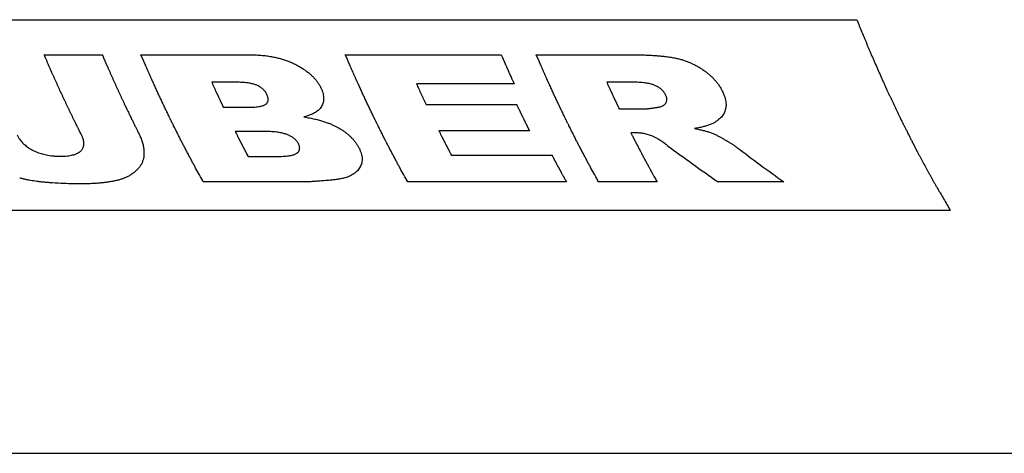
# Model space of a CAD drawing. Header units: millimetres. Extents: x 0 to 2100, y 0 to 2970.
# Tile 4 of 7: x 1086 to 1182, y 1168 to 1210. Entities that reach past the tile are written whole.
import ezdxf

# ---------------------------------------------------------------- set-up
doc = ezdxf.new("R2010")
doc.units = ezdxf.units.MM
doc.header["$LTSCALE"] = 193.6
doc.layers.add('_ACHSEN', color=7, linetype='CONTINUOUS')
doc.layers.add('_KURVEN', color=7, linetype='CONTINUOUS')

msp = doc.modelspace()

# ---------------------------------------------------------------- linework, layer by layer
at = {"layer": '_ACHSEN', "color": 7, "linetype": 'Continuous'}
msp.add_line((728.248, 1167.514), (1527.915, 1167.514), dxfattribs=at)
at = {"layer": '_KURVEN', "color": 40, "linetype": 'Continuous'}
for p, q in [((1038.469, 1209.928), (1167.417, 1209.928)), ((1087.944, 1206.492), (1093.623, 1206.492)), ((1097.406, 1206.492), (1108.061, 1206.492)), ((1117.397, 1206.492), (1132.652, 1206.492)), ((1136.07, 1206.492), (1145.557, 1206.492)), ((1106.845, 1203.805), (1104.332, 1203.805)), ((1145.468, 1203.813), (1142.967, 1203.813)), ((1133.9, 1203.662), (1124.351, 1203.662)), ((1105.464, 1201.367), (1107.939, 1201.367)), ((1125.299, 1201.618), (1134.158, 1201.618)), ((1144.181, 1201.203), (1146.581, 1201.203)), ((1109.514, 1198.996), (1106.623, 1198.996)), ((1135.399, 1199.071), (1126.54, 1199.071)), ((1145.837, 1198.854), (1145.334, 1198.854)), ((1107.883, 1196.555), (1110.786, 1196.555)), ((1127.765, 1196.692), (1137.591, 1196.692)), ((1113.333, 1194.06), (1103.506, 1194.06)), ((1139.029, 1194.06), (1123.498, 1194.06)), ((1147.888, 1194.06), (1142.171, 1194.06)), ((1160.29, 1194.06), (1153.857, 1194.06)), ((1176.568, 1191.28), (1047.62, 1191.28))]:
    msp.add_line(p, q, dxfattribs=at)
for centre, major_axis, ratio, start_param, end_param in [((1182.06, 1317.514), (-87.276, 138.777), 0.652283, -4.175749, -4.134957), ((1188.69, 1317.514), (-82.618, 140.061), 0.649894, -4.150355, -4.111746)]:
    msp.add_ellipse(centre, major_axis=major_axis, ratio=ratio, start_param=start_param, end_param=end_param, dxfattribs=at)
for points, knots in [([(1167.417, 1209.928), (1167.584, 1209.524), (1167.835, 1208.918), (1168.127, 1208.212), (1168.294, 1207.808), (1168.419, 1207.505), (1168.544, 1207.202), (1168.639, 1206.975), (1168.701, 1206.824), (1168.727, 1206.761), (1168.748, 1206.711), (1168.771, 1206.657), (1168.813, 1206.562), (1168.873, 1206.427), (1168.968, 1206.211), (1169.088, 1205.941), (1169.279, 1205.508), (1169.518, 1204.967), (1169.757, 1204.427), (1169.925, 1204.048), (1170.02, 1203.832), (1170.092, 1203.67), (1170.164, 1203.508), (1170.218, 1203.386), (1170.253, 1203.305), (1170.271, 1203.264), (1170.289, 1203.225), (1170.311, 1203.179), (1170.339, 1203.12), (1170.383, 1203.027), (1170.438, 1202.909), (1170.527, 1202.722), (1170.637, 1202.488), (1170.77, 1202.207), (1170.947, 1201.833), (1171.124, 1201.458), (1171.301, 1201.084), (1171.412, 1200.85), (1171.501, 1200.663), (1171.567, 1200.522), (1171.622, 1200.405), (1171.661, 1200.324), (1171.683, 1200.276), (1171.699, 1200.242), (1171.719, 1200.204), (1171.744, 1200.154), (1171.788, 1200.067), (1171.851, 1199.942), (1171.927, 1199.793), (1172.028, 1199.593), (1172.154, 1199.344), (1172.356, 1198.945), (1172.558, 1198.545), (1172.76, 1198.146), (1172.912, 1197.847), (1173.038, 1197.598), (1173.139, 1197.398), (1173.202, 1197.273), (1173.253, 1197.173), (1173.284, 1197.112), (1173.31, 1197.061), (1173.327, 1197.027), (1173.345, 1196.995), (1173.38, 1196.931), (1173.432, 1196.834), (1173.502, 1196.705), (1173.572, 1196.577), (1173.665, 1196.405), (1173.828, 1196.104), (1174.061, 1195.675), (1174.294, 1195.246), (1174.48, 1194.902), (1174.597, 1194.687), (1174.69, 1194.516), (1174.748, 1194.408), (1174.789, 1194.333), (1174.813, 1194.29), (1174.841, 1194.242), (1174.875, 1194.183), (1174.93, 1194.088), (1174.999, 1193.971), (1175.109, 1193.782), (1175.247, 1193.546), (1175.412, 1193.262), (1175.632, 1192.885), (1176.018, 1192.224), (1176.348, 1191.657), (1176.568, 1191.28)], [0, 0, 0, 0, 0.0625, 0.09375, 0.109375, 0.125, 0.140625, 0.15625, 0.160156, 0.164062, 0.166016, 0.167969, 0.171875, 0.179688, 0.1875, 0.203125, 0.21875, 0.25, 0.28125, 0.296875, 0.304688, 0.3125, 0.320312, 0.328125, 0.330078, 0.332031, 0.333984, 0.335938, 0.339844, 0.34375, 0.351562, 0.359375, 0.375, 0.390625, 0.40625, 0.4375, 0.453125, 0.46875, 0.476562, 0.484375, 0.492188, 0.496094, 0.498047, 0.5, 0.501953, 0.503906, 0.507812, 0.515625, 0.523438, 0.53125, 0.546875, 0.5625, 0.59375, 0.609375, 0.625, 0.640625, 0.648438, 0.65625, 0.660156, 0.664062, 0.666016, 0.667969, 0.669922, 0.671875, 0.679688, 0.6875, 0.695312, 0.703125, 0.71875, 0.75, 0.78125, 0.796875, 0.8125, 0.820312, 0.828125, 0.832031, 0.833984, 0.835938, 0.839844, 0.84375, 0.851562, 0.859375, 0.875, 0.890625, 0.90625, 0.9375, 1, 1, 1, 1]), ([(1091.591, 1198.654), (1091.531, 1198.774), (1091.441, 1198.955), (1091.335, 1199.166), (1091.275, 1199.287), (1091.229, 1199.377), (1091.192, 1199.453), (1091.161, 1199.513), (1091.143, 1199.551), (1091.128, 1199.58), (1091.118, 1199.6), (1091.111, 1199.614), (1091.101, 1199.633), (1091.084, 1199.67), (1091.059, 1199.72), (1091.019, 1199.802), (1090.969, 1199.904), (1090.889, 1200.067), (1090.79, 1200.271), (1090.67, 1200.516), (1090.551, 1200.761), (1090.432, 1201.007), (1090.274, 1201.34), (1090.117, 1201.672), (1089.959, 1202.005), (1089.84, 1202.252), (1089.724, 1202.507), (1089.568, 1202.845), (1089.413, 1203.183), (1089.256, 1203.52), (1089.102, 1203.862), (1088.948, 1204.206), (1088.795, 1204.55), (1088.708, 1204.743), (1088.65, 1204.872), (1088.626, 1204.926), (1088.607, 1204.968), (1088.587, 1205.014), (1088.551, 1205.097), (1088.499, 1205.215), (1088.417, 1205.405), (1088.314, 1205.641), (1088.149, 1206.019), (1088.026, 1206.303), (1087.944, 1206.492)], [0, 0, 0, 0, 0.0625, 0.09375, 0.109375, 0.125, 0.140625, 0.148438, 0.15625, 0.160156, 0.164062, 0.166016, 0.167969, 0.171875, 0.179688, 0.1875, 0.203125, 0.21875, 0.25, 0.28125, 0.3125, 0.34375, 0.375, 0.4375, 0.46875, 0.5, 0.53125, 0.5625, 0.625, 0.65625, 0.6875, 0.75, 0.78125, 0.8125, 0.820312, 0.828125, 0.832031, 0.835938, 0.84375, 0.859375, 0.875, 0.90625, 0.9375, 1, 1, 1, 1]), ([(1093.623, 1206.492), (1093.68, 1206.361), (1093.765, 1206.164), (1093.865, 1205.934), (1093.922, 1205.803), (1093.964, 1205.705), (1094, 1205.622), (1094.028, 1205.557), (1094.046, 1205.516), (1094.06, 1205.483), (1094.069, 1205.462), (1094.076, 1205.447), (1094.085, 1205.426), (1094.102, 1205.388), (1094.126, 1205.334), (1094.164, 1205.248), (1094.212, 1205.14), (1094.289, 1204.967), (1094.385, 1204.751), (1094.5, 1204.493), (1094.615, 1204.233), (1094.73, 1203.975), (1094.885, 1203.637), (1095.04, 1203.296), (1095.196, 1202.957), (1095.312, 1202.701), (1095.43, 1202.452), (1095.547, 1202.201), (1095.645, 1201.992), (1095.724, 1201.825), (1095.783, 1201.699), (1095.832, 1201.595), (1095.871, 1201.512), (1095.896, 1201.459), (1095.915, 1201.417), (1095.927, 1201.392), (1095.938, 1201.37), (1095.946, 1201.353), (1095.958, 1201.327), (1095.977, 1201.288), (1096.007, 1201.227), (1096.044, 1201.149), (1096.103, 1201.026), (1096.178, 1200.872), (1096.252, 1200.717), (1096.304, 1200.609), (1096.334, 1200.547), (1096.356, 1200.501), (1096.378, 1200.455), (1096.395, 1200.42), (1096.406, 1200.397), (1096.411, 1200.387), (1096.414, 1200.38), (1096.42, 1200.369), (1096.431, 1200.347), (1096.445, 1200.317), (1096.469, 1200.269), (1096.499, 1200.208), (1096.547, 1200.111), (1096.607, 1199.99), (1096.679, 1199.845), (1096.775, 1199.652), (1096.895, 1199.41), (1097.039, 1199.119), (1097.135, 1198.925), (1097.183, 1198.829)], [0, 0, 0, 0, 0.0625, 0.09375, 0.109375, 0.125, 0.140625, 0.148438, 0.15625, 0.160156, 0.164062, 0.166016, 0.167969, 0.171875, 0.179688, 0.1875, 0.203125, 0.21875, 0.25, 0.28125, 0.3125, 0.34375, 0.375, 0.4375, 0.46875, 0.5, 0.53125, 0.5625, 0.59375, 0.609375, 0.625, 0.640625, 0.648438, 0.65625, 0.660156, 0.664062, 0.666016, 0.667969, 0.671875, 0.679688, 0.6875, 0.703125, 0.71875, 0.75, 0.78125, 0.796875, 0.804688, 0.8125, 0.820312, 0.828125, 0.830078, 0.832031, 0.833008, 0.833984, 0.835938, 0.839844, 0.84375, 0.851562, 0.859375, 0.875, 0.890625, 0.90625, 0.9375, 0.96875, 1, 1, 1, 1]), ([(1103.506, 1194.06), (1103.381, 1194.286), (1103.132, 1194.739), (1102.85, 1195.249), (1102.663, 1195.588), (1102.569, 1195.758), (1102.476, 1195.929), (1102.353, 1196.163), (1102.199, 1196.454), (1102.015, 1196.804), (1101.861, 1197.095), (1101.738, 1197.328), (1101.661, 1197.474), (1101.599, 1197.59), (1101.561, 1197.664), (1101.534, 1197.714), (1101.518, 1197.744), (1101.5, 1197.78), (1101.478, 1197.824), (1101.443, 1197.894), (1101.399, 1197.981), (1101.328, 1198.121), (1101.24, 1198.297), (1101.134, 1198.507), (1100.993, 1198.787), (1100.852, 1199.067), (1100.711, 1199.347), (1100.623, 1199.523), (1100.552, 1199.663), (1100.499, 1199.768), (1100.455, 1199.855), (1100.424, 1199.917), (1100.407, 1199.951), (1100.393, 1199.979), (1100.382, 1200.001), (1100.367, 1200.032), (1100.341, 1200.086), (1100.304, 1200.163), (1100.26, 1200.256), (1100.2, 1200.38), (1100.126, 1200.534), (1100.007, 1200.781), (1099.858, 1201.09), (1099.68, 1201.461), (1099.532, 1201.77), (1099.413, 1202.018), (1099.297, 1202.273), (1099.151, 1202.589), (1098.976, 1202.97), (1098.83, 1203.286), (1098.727, 1203.508), (1098.669, 1203.635), (1098.625, 1203.73), (1098.581, 1203.825), (1098.548, 1203.897), (1098.527, 1203.944), (1098.517, 1203.964), (1098.51, 1203.979), (1098.502, 1203.998), (1098.487, 1204.033), (1098.465, 1204.082), (1098.431, 1204.16), (1098.388, 1204.258), (1098.319, 1204.415), (1098.233, 1204.611), (1098.129, 1204.846), (1097.991, 1205.16), (1097.75, 1205.708), (1097.543, 1206.179), (1097.406, 1206.492)], [0, 0, 0, 0, 0.0625, 0.125, 0.140625, 0.15625, 0.171875, 0.1875, 0.21875, 0.25, 0.28125, 0.296875, 0.3125, 0.320312, 0.328125, 0.332031, 0.333984, 0.335938, 0.339844, 0.34375, 0.351562, 0.359375, 0.375, 0.390625, 0.40625, 0.4375, 0.453125, 0.46875, 0.476562, 0.484375, 0.492188, 0.496094, 0.498047, 0.5, 0.501953, 0.503906, 0.507812, 0.515625, 0.523438, 0.53125, 0.546875, 0.5625, 0.59375, 0.625, 0.65625, 0.671875, 0.6875, 0.71875, 0.75, 0.78125, 0.796875, 0.804688, 0.8125, 0.820312, 0.828125, 0.830078, 0.832031, 0.833008, 0.833984, 0.835938, 0.839844, 0.84375, 0.851562, 0.859375, 0.875, 0.890625, 0.90625, 0.9375, 1, 1, 1, 1]), ([(1123.498, 1194.06), (1123.373, 1194.286), (1123.123, 1194.739), (1122.842, 1195.249), (1122.655, 1195.588), (1122.561, 1195.758), (1122.468, 1195.929), (1122.345, 1196.163), (1122.191, 1196.454), (1122.007, 1196.804), (1121.853, 1197.095), (1121.73, 1197.328), (1121.653, 1197.474), (1121.591, 1197.59), (1121.553, 1197.664), (1121.526, 1197.714), (1121.51, 1197.744), (1121.492, 1197.78), (1121.47, 1197.824), (1121.435, 1197.894), (1121.391, 1197.981), (1121.32, 1198.121), (1121.232, 1198.297), (1121.126, 1198.507), (1120.985, 1198.787), (1120.844, 1199.067), (1120.703, 1199.347), (1120.614, 1199.523), (1120.544, 1199.663), (1120.491, 1199.768), (1120.447, 1199.855), (1120.416, 1199.917), (1120.399, 1199.951), (1120.385, 1199.979), (1120.374, 1200.001), (1120.359, 1200.032), (1120.333, 1200.086), (1120.296, 1200.163), (1120.251, 1200.256), (1120.192, 1200.38), (1120.118, 1200.534), (1119.999, 1200.781), (1119.85, 1201.09), (1119.672, 1201.461), (1119.524, 1201.77), (1119.405, 1202.018), (1119.289, 1202.273), (1119.143, 1202.589), (1118.967, 1202.97), (1118.821, 1203.286), (1118.719, 1203.508), (1118.661, 1203.635), (1118.617, 1203.73), (1118.573, 1203.825), (1118.54, 1203.897), (1118.519, 1203.944), (1118.509, 1203.964), (1118.502, 1203.979), (1118.494, 1203.998), (1118.479, 1204.033), (1118.457, 1204.082), (1118.423, 1204.16), (1118.38, 1204.258), (1118.311, 1204.415), (1118.225, 1204.611), (1118.121, 1204.846), (1117.983, 1205.16), (1117.742, 1205.708), (1117.535, 1206.179), (1117.397, 1206.492)], [0, 0, 0, 0, 0.0625, 0.125, 0.140625, 0.15625, 0.171875, 0.1875, 0.21875, 0.25, 0.28125, 0.296875, 0.3125, 0.320312, 0.328125, 0.332031, 0.333984, 0.335938, 0.339844, 0.34375, 0.351562, 0.359375, 0.375, 0.390625, 0.40625, 0.4375, 0.453125, 0.46875, 0.476562, 0.484375, 0.492188, 0.496094, 0.498047, 0.5, 0.501953, 0.503906, 0.507812, 0.515625, 0.523438, 0.53125, 0.546875, 0.5625, 0.59375, 0.625, 0.65625, 0.671875, 0.6875, 0.71875, 0.75, 0.78125, 0.796875, 0.804688, 0.8125, 0.820312, 0.828125, 0.830078, 0.832031, 0.833008, 0.833984, 0.835938, 0.839844, 0.84375, 0.851562, 0.859375, 0.875, 0.890625, 0.90625, 0.9375, 1, 1, 1, 1]), ([(1132.652, 1206.492), (1132.69, 1206.404), (1132.737, 1206.295), (1132.794, 1206.163), (1132.822, 1206.097), (1132.851, 1206.031), (1132.879, 1205.966), (1132.903, 1205.911), (1132.922, 1205.867), (1132.934, 1205.84), (1132.943, 1205.818), (1132.949, 1205.804), (1132.953, 1205.795), (1132.956, 1205.789), (1132.961, 1205.777), (1132.967, 1205.764), (1132.976, 1205.742), (1132.988, 1205.715), (1133.007, 1205.671), (1133.031, 1205.617), (1133.06, 1205.551), (1133.098, 1205.464), (1133.136, 1205.377), (1133.174, 1205.29), (1133.198, 1205.236), (1133.217, 1205.193), (1133.231, 1205.16), (1133.243, 1205.133), (1133.251, 1205.114), (1133.256, 1205.103), (1133.26, 1205.093), (1133.261, 1205.091), (1133.264, 1205.085), (1133.268, 1205.076), (1133.274, 1205.062), (1133.281, 1205.046), (1133.291, 1205.024), (1133.303, 1204.997), (1133.322, 1204.954), (1133.346, 1204.9), (1133.384, 1204.814), (1133.422, 1204.727), (1133.461, 1204.641), (1133.489, 1204.576), (1133.513, 1204.523), (1133.53, 1204.485), (1133.54, 1204.463), (1133.547, 1204.447), (1133.554, 1204.431), (1133.56, 1204.419), (1133.563, 1204.411), (1133.565, 1204.407), (1133.567, 1204.402), (1133.573, 1204.389), (1133.579, 1204.375), (1133.59, 1204.352), (1133.603, 1204.323), (1133.624, 1204.277), (1133.65, 1204.219), (1133.681, 1204.149), (1133.723, 1204.056), (1133.796, 1203.894), (1133.859, 1203.755), (1133.9, 1203.662)], [0, 0, 0, 0, 0.125, 0.15625, 0.1875, 0.21875, 0.25, 0.28125, 0.296875, 0.3125, 0.320312, 0.328125, 0.332031, 0.333984, 0.335938, 0.339844, 0.34375, 0.351562, 0.359375, 0.375, 0.390625, 0.40625, 0.4375, 0.453125, 0.46875, 0.476562, 0.484375, 0.492188, 0.496094, 0.498047, 0.5, 0.501953, 0.503906, 0.507812, 0.515625, 0.523438, 0.53125, 0.546875, 0.5625, 0.59375, 0.625, 0.6875, 0.71875, 0.75, 0.78125, 0.796875, 0.804688, 0.8125, 0.820312, 0.828125, 0.830078, 0.832031, 0.833984, 0.835938, 0.839844, 0.84375, 0.851562, 0.859375, 0.875, 0.890625, 0.90625, 0.9375, 1, 1, 1, 1]), ([(1142.171, 1194.06), (1142.046, 1194.286), (1141.796, 1194.739), (1141.515, 1195.249), (1141.328, 1195.588), (1141.234, 1195.758), (1141.14, 1195.929), (1141.018, 1196.163), (1140.864, 1196.454), (1140.679, 1196.804), (1140.525, 1197.095), (1140.402, 1197.328), (1140.325, 1197.474), (1140.264, 1197.59), (1140.225, 1197.664), (1140.198, 1197.714), (1140.183, 1197.744), (1140.165, 1197.78), (1140.143, 1197.824), (1140.107, 1197.894), (1140.063, 1197.981), (1139.993, 1198.121), (1139.904, 1198.297), (1139.799, 1198.507), (1139.658, 1198.787), (1139.516, 1199.067), (1139.375, 1199.347), (1139.287, 1199.523), (1139.216, 1199.663), (1139.163, 1199.768), (1139.119, 1199.855), (1139.088, 1199.917), (1139.071, 1199.951), (1139.057, 1199.979), (1139.047, 1200.001), (1139.032, 1200.032), (1139.006, 1200.086), (1138.969, 1200.163), (1138.924, 1200.256), (1138.865, 1200.38), (1138.79, 1200.534), (1138.671, 1200.781), (1138.523, 1201.09), (1138.345, 1201.461), (1138.196, 1201.77), (1138.078, 1202.018), (1137.961, 1202.273), (1137.815, 1202.589), (1137.64, 1202.97), (1137.494, 1203.286), (1137.392, 1203.508), (1137.333, 1203.635), (1137.29, 1203.73), (1137.246, 1203.825), (1137.213, 1203.897), (1137.191, 1203.944), (1137.182, 1203.964), (1137.175, 1203.979), (1137.166, 1203.998), (1137.151, 1204.033), (1137.13, 1204.082), (1137.095, 1204.16), (1137.052, 1204.258), (1136.983, 1204.415), (1136.897, 1204.611), (1136.794, 1204.846), (1136.656, 1205.16), (1136.415, 1205.708), (1136.208, 1206.179), (1136.07, 1206.492)], [0, 0, 0, 0, 0.0625, 0.125, 0.140625, 0.15625, 0.171875, 0.1875, 0.21875, 0.25, 0.28125, 0.296875, 0.3125, 0.320312, 0.328125, 0.332031, 0.333984, 0.335938, 0.339844, 0.34375, 0.351562, 0.359375, 0.375, 0.390625, 0.40625, 0.4375, 0.453125, 0.46875, 0.476562, 0.484375, 0.492188, 0.496094, 0.498047, 0.5, 0.501953, 0.503906, 0.507812, 0.515625, 0.523438, 0.53125, 0.546875, 0.5625, 0.59375, 0.625, 0.65625, 0.671875, 0.6875, 0.71875, 0.75, 0.78125, 0.796875, 0.804688, 0.8125, 0.820312, 0.828125, 0.830078, 0.832031, 0.833008, 0.833984, 0.835938, 0.839844, 0.84375, 0.851562, 0.859375, 0.875, 0.890625, 0.90625, 0.9375, 1, 1, 1, 1]), ([(1104.332, 1203.805), (1104.371, 1203.719), (1104.448, 1203.549), (1104.545, 1203.336), (1104.622, 1203.167), (1104.681, 1203.04), (1104.739, 1202.913), (1104.788, 1202.807), (1104.827, 1202.723), (1104.856, 1202.66), (1104.881, 1202.608), (1104.9, 1202.565), (1104.915, 1202.534), (1104.927, 1202.508), (1104.937, 1202.487), (1104.943, 1202.473), (1104.948, 1202.463), (1104.951, 1202.456), (1104.953, 1202.452), (1104.957, 1202.442), (1104.966, 1202.423), (1104.978, 1202.398), (1104.998, 1202.356), (1105.022, 1202.303), (1105.062, 1202.22), (1105.111, 1202.115), (1105.16, 1202.011), (1105.199, 1201.927), (1105.223, 1201.875), (1105.243, 1201.833), (1105.255, 1201.807), (1105.264, 1201.788), (1105.269, 1201.779), (1105.271, 1201.773), (1105.275, 1201.764), (1105.284, 1201.745), (1105.298, 1201.716), (1105.317, 1201.677), (1105.335, 1201.638), (1105.36, 1201.587), (1105.403, 1201.496), (1105.439, 1201.418), (1105.464, 1201.367)], [0, 0, 0, 0, 0.125, 0.25, 0.3125, 0.375, 0.4375, 0.5, 0.53125, 0.5625, 0.59375, 0.609375, 0.625, 0.640625, 0.648438, 0.65625, 0.660156, 0.664062, 0.666016, 0.667969, 0.671875, 0.679688, 0.6875, 0.703125, 0.71875, 0.75, 0.78125, 0.796875, 0.8125, 0.820312, 0.828125, 0.832031, 0.833984, 0.835938, 0.839844, 0.84375, 0.859375, 0.875, 0.890625, 0.90625, 0.9375, 1, 1, 1, 1]), ([(1142.967, 1203.813), (1143.006, 1203.728), (1143.064, 1203.6), (1143.141, 1203.43), (1143.2, 1203.303), (1143.248, 1203.197), (1143.287, 1203.112), (1143.316, 1203.049), (1143.345, 1202.985), (1143.37, 1202.932), (1143.389, 1202.89), (1143.401, 1202.864), (1143.411, 1202.843), (1143.418, 1202.827), (1143.424, 1202.814), (1143.429, 1202.805), (1143.431, 1202.799), (1143.432, 1202.796), (1143.437, 1202.787), (1143.441, 1202.777), (1143.45, 1202.758), (1143.462, 1202.732), (1143.477, 1202.701), (1143.496, 1202.659), (1143.521, 1202.606), (1143.56, 1202.522), (1143.599, 1202.438), (1143.638, 1202.354), (1143.667, 1202.291), (1143.692, 1202.239), (1143.711, 1202.197), (1143.724, 1202.171), (1143.733, 1202.149), (1143.739, 1202.137), (1143.745, 1202.125), (1143.748, 1202.119), (1143.752, 1202.11), (1143.758, 1202.097), (1143.768, 1202.076), (1143.78, 1202.05), (1143.8, 1202.009), (1143.824, 1201.956), (1143.849, 1201.904), (1143.868, 1201.862), (1143.881, 1201.836), (1143.89, 1201.816), (1143.897, 1201.802), (1143.901, 1201.794), (1143.904, 1201.788), (1143.908, 1201.778), (1143.914, 1201.767), (1143.927, 1201.739), (1143.946, 1201.698), (1143.972, 1201.643), (1143.999, 1201.588), (1144.033, 1201.514), (1144.094, 1201.386), (1144.147, 1201.276), (1144.181, 1201.203)], [0, 0, 0, 0, 0.125, 0.1875, 0.25, 0.3125, 0.34375, 0.375, 0.40625, 0.4375, 0.453125, 0.46875, 0.476562, 0.484375, 0.492188, 0.496094, 0.498047, 0.5, 0.501953, 0.503906, 0.507812, 0.515625, 0.523438, 0.53125, 0.546875, 0.5625, 0.59375, 0.609375, 0.625, 0.640625, 0.648438, 0.65625, 0.660156, 0.664062, 0.666016, 0.667969, 0.671875, 0.679688, 0.6875, 0.703125, 0.71875, 0.75, 0.78125, 0.796875, 0.8125, 0.820312, 0.828125, 0.832031, 0.833984, 0.835938, 0.839844, 0.84375, 0.859375, 0.875, 0.890625, 0.90625, 0.9375, 1, 1, 1, 1]), ([(1124.351, 1203.662), (1124.428, 1203.492), (1124.583, 1203.152), (1124.778, 1202.729), (1124.934, 1202.394), (1125.032, 1202.184), (1125.101, 1202.038), (1125.14, 1201.953), (1125.183, 1201.863), (1125.236, 1201.752), (1125.278, 1201.662), (1125.299, 1201.618)], [0, 0, 0, 0, 0.25, 0.5, 0.625, 0.75, 0.8125, 0.84375, 0.875, 0.9375, 1, 1, 1, 1]), ([(1134.158, 1201.618), (1134.197, 1201.535), (1134.256, 1201.41), (1134.335, 1201.244), (1134.395, 1201.121), (1134.444, 1201.017), (1134.484, 1200.935), (1134.513, 1200.873), (1134.543, 1200.812), (1134.568, 1200.76), (1134.588, 1200.719), (1134.6, 1200.693), (1134.61, 1200.673), (1134.617, 1200.658), (1134.624, 1200.645), (1134.628, 1200.636), (1134.631, 1200.63), (1134.632, 1200.628), (1134.636, 1200.619), (1134.641, 1200.609), (1134.65, 1200.591), (1134.662, 1200.565), (1134.677, 1200.535), (1134.697, 1200.494), (1134.722, 1200.443), (1134.762, 1200.361), (1134.802, 1200.28), (1134.841, 1200.198), (1134.871, 1200.137), (1134.896, 1200.086), (1134.916, 1200.045), (1134.929, 1200.019), (1134.939, 1199.999), (1134.945, 1199.986), (1134.95, 1199.975), (1134.953, 1199.969), (1134.957, 1199.961), (1134.964, 1199.948), (1134.974, 1199.928), (1134.986, 1199.902), (1135.006, 1199.862), (1135.031, 1199.811), (1135.056, 1199.76), (1135.076, 1199.72), (1135.089, 1199.694), (1135.098, 1199.674), (1135.105, 1199.661), (1135.109, 1199.653), (1135.112, 1199.647), (1135.117, 1199.637), (1135.122, 1199.626), (1135.136, 1199.599), (1135.156, 1199.558), (1135.183, 1199.504), (1135.21, 1199.45), (1135.246, 1199.378), (1135.309, 1199.252), (1135.363, 1199.143), (1135.399, 1199.071)], [0, 0, 0, 0, 0.125, 0.1875, 0.25, 0.3125, 0.34375, 0.375, 0.40625, 0.4375, 0.453125, 0.46875, 0.476562, 0.484375, 0.492188, 0.496094, 0.498047, 0.5, 0.501953, 0.503906, 0.507812, 0.515625, 0.523438, 0.53125, 0.546875, 0.5625, 0.59375, 0.609375, 0.625, 0.640625, 0.648438, 0.65625, 0.660156, 0.664062, 0.666016, 0.667969, 0.671875, 0.679688, 0.6875, 0.703125, 0.71875, 0.75, 0.78125, 0.796875, 0.8125, 0.820312, 0.828125, 0.832031, 0.833984, 0.835938, 0.839844, 0.84375, 0.859375, 0.875, 0.890625, 0.90625, 0.9375, 1, 1, 1, 1]), ([(1106.623, 1198.996), (1106.664, 1198.916), (1106.724, 1198.795), (1106.805, 1198.636), (1106.866, 1198.516), (1106.916, 1198.416), (1106.957, 1198.337), (1106.987, 1198.277), (1107.017, 1198.218), (1107.043, 1198.168), (1107.063, 1198.129), (1107.076, 1198.104), (1107.086, 1198.084), (1107.093, 1198.069), (1107.1, 1198.057), (1107.104, 1198.048), (1107.107, 1198.043), (1107.108, 1198.04), (1107.113, 1198.032), (1107.118, 1198.022), (1107.127, 1198.005), (1107.139, 1197.98), (1107.155, 1197.951), (1107.175, 1197.911), (1107.2, 1197.862), (1107.241, 1197.783), (1107.282, 1197.705), (1107.322, 1197.626), (1107.353, 1197.567), (1107.378, 1197.517), (1107.399, 1197.478), (1107.411, 1197.453), (1107.422, 1197.434), (1107.428, 1197.422), (1107.433, 1197.411), (1107.436, 1197.405), (1107.441, 1197.397), (1107.447, 1197.385), (1107.457, 1197.365), (1107.47, 1197.341), (1107.491, 1197.302), (1107.516, 1197.253), (1107.542, 1197.204), (1107.562, 1197.165), (1107.575, 1197.14), (1107.585, 1197.121), (1107.592, 1197.108), (1107.596, 1197.1), (1107.599, 1197.094), (1107.604, 1197.085), (1107.609, 1197.075), (1107.622, 1197.05), (1107.642, 1197.012), (1107.669, 1196.961), (1107.696, 1196.91), (1107.732, 1196.842), (1107.794, 1196.724), (1107.848, 1196.623), (1107.883, 1196.555)], [0, 0, 0, 0, 0.125, 0.1875, 0.25, 0.3125, 0.34375, 0.375, 0.40625, 0.4375, 0.453125, 0.46875, 0.476562, 0.484375, 0.492188, 0.496094, 0.498047, 0.5, 0.501953, 0.503906, 0.507812, 0.515625, 0.523438, 0.53125, 0.546875, 0.5625, 0.59375, 0.609375, 0.625, 0.640625, 0.648438, 0.65625, 0.660156, 0.664062, 0.666016, 0.667969, 0.671875, 0.679688, 0.6875, 0.703125, 0.71875, 0.75, 0.78125, 0.796875, 0.8125, 0.820312, 0.828125, 0.832031, 0.833984, 0.835938, 0.839844, 0.84375, 0.859375, 0.875, 0.890625, 0.90625, 0.9375, 1, 1, 1, 1]), ([(1126.54, 1199.071), (1126.58, 1198.991), (1126.641, 1198.871), (1126.721, 1198.71), (1126.782, 1198.591), (1126.832, 1198.491), (1126.873, 1198.411), (1126.903, 1198.352), (1126.934, 1198.292), (1126.959, 1198.243), (1126.979, 1198.203), (1126.992, 1198.178), (1127.002, 1198.158), (1127.01, 1198.143), (1127.016, 1198.131), (1127.02, 1198.122), (1127.023, 1198.117), (1127.024, 1198.115), (1127.029, 1198.106), (1127.034, 1198.097), (1127.043, 1198.079), (1127.055, 1198.055), (1127.071, 1198.025), (1127.091, 1197.985), (1127.116, 1197.936), (1127.157, 1197.857), (1127.198, 1197.778), (1127.238, 1197.7), (1127.269, 1197.64), (1127.294, 1197.591), (1127.315, 1197.552), (1127.327, 1197.527), (1127.338, 1197.507), (1127.344, 1197.495), (1127.349, 1197.485), (1127.352, 1197.479), (1127.357, 1197.471), (1127.363, 1197.458), (1127.373, 1197.439), (1127.386, 1197.414), (1127.406, 1197.375), (1127.432, 1197.326), (1127.458, 1197.277), (1127.478, 1197.238), (1127.491, 1197.213), (1127.501, 1197.194), (1127.508, 1197.181), (1127.512, 1197.173), (1127.519, 1197.159), (1127.533, 1197.132), (1127.553, 1197.095), (1127.584, 1197.035), (1127.624, 1196.961), (1127.686, 1196.841), (1127.733, 1196.752), (1127.765, 1196.692)], [0, 0, 0, 0, 0.125, 0.1875, 0.25, 0.3125, 0.34375, 0.375, 0.40625, 0.4375, 0.453125, 0.46875, 0.476562, 0.484375, 0.492188, 0.496094, 0.498047, 0.5, 0.501953, 0.503906, 0.507812, 0.515625, 0.523438, 0.53125, 0.546875, 0.5625, 0.59375, 0.609375, 0.625, 0.640625, 0.648438, 0.65625, 0.660156, 0.664062, 0.666016, 0.667969, 0.671875, 0.679688, 0.6875, 0.703125, 0.71875, 0.75, 0.78125, 0.796875, 0.8125, 0.820312, 0.828125, 0.832031, 0.835938, 0.84375, 0.859375, 0.875, 0.90625, 0.9375, 1, 1, 1, 1]), ([(1145.334, 1198.854), (1145.375, 1198.774), (1145.435, 1198.654), (1145.506, 1198.515), (1145.546, 1198.435), (1145.577, 1198.375), (1145.602, 1198.326), (1145.622, 1198.286), (1145.635, 1198.261), (1145.645, 1198.241), (1145.651, 1198.228), (1145.656, 1198.219), (1145.663, 1198.205), (1145.677, 1198.179), (1145.696, 1198.142), (1145.726, 1198.083), (1145.764, 1198.009), (1145.826, 1197.891), (1145.902, 1197.743), (1145.978, 1197.595), (1146.039, 1197.477), (1146.077, 1197.403), (1146.108, 1197.344), (1146.127, 1197.307), (1146.141, 1197.281), (1146.148, 1197.267), (1146.152, 1197.258), (1146.159, 1197.246), (1146.169, 1197.227), (1146.182, 1197.202), (1146.202, 1197.163), (1146.228, 1197.115), (1146.259, 1197.056), (1146.3, 1196.978), (1146.341, 1196.9), (1146.382, 1196.822), (1146.407, 1196.774), (1146.428, 1196.735), (1146.443, 1196.706), (1146.456, 1196.681), (1146.465, 1196.664), (1146.47, 1196.654), (1146.473, 1196.648), (1146.48, 1196.636), (1146.487, 1196.622), (1146.501, 1196.597), (1146.52, 1196.561), (1146.543, 1196.517), (1146.574, 1196.46), (1146.613, 1196.387), (1146.675, 1196.272), (1146.737, 1196.157), (1146.799, 1196.041), (1146.845, 1195.954), (1146.884, 1195.882), (1146.914, 1195.825), (1146.934, 1195.789), (1146.949, 1195.76), (1146.959, 1195.742), (1146.967, 1195.727), (1146.973, 1195.716), (1146.981, 1195.7), (1146.995, 1195.676), (1147.015, 1195.638), (1147.041, 1195.59), (1147.083, 1195.514), (1147.135, 1195.419), (1147.186, 1195.324), (1147.223, 1195.258), (1147.243, 1195.22), (1147.259, 1195.191), (1147.275, 1195.163), (1147.286, 1195.141), (1147.294, 1195.127), (1147.297, 1195.121), (1147.3, 1195.117), (1147.304, 1195.109), (1147.312, 1195.094), (1147.323, 1195.074), (1147.342, 1195.041), (1147.365, 1195), (1147.402, 1194.934), (1147.447, 1194.851), (1147.503, 1194.752), (1147.576, 1194.621), (1147.705, 1194.39), (1147.815, 1194.192), (1147.888, 1194.06)], [0, 0, 0, 0, 0.0625, 0.09375, 0.109375, 0.125, 0.140625, 0.148438, 0.15625, 0.160156, 0.164062, 0.166016, 0.167969, 0.171875, 0.179688, 0.1875, 0.203125, 0.21875, 0.25, 0.28125, 0.296875, 0.3125, 0.320312, 0.328125, 0.332031, 0.333984, 0.335938, 0.339844, 0.34375, 0.351562, 0.359375, 0.375, 0.390625, 0.40625, 0.4375, 0.453125, 0.46875, 0.476562, 0.484375, 0.492188, 0.496094, 0.498047, 0.5, 0.501953, 0.503906, 0.507812, 0.515625, 0.523438, 0.53125, 0.546875, 0.5625, 0.59375, 0.609375, 0.625, 0.640625, 0.648438, 0.65625, 0.660156, 0.664062, 0.666016, 0.667969, 0.671875, 0.679688, 0.6875, 0.703125, 0.71875, 0.75, 0.78125, 0.796875, 0.804688, 0.8125, 0.820312, 0.828125, 0.830078, 0.832031, 0.833008, 0.833984, 0.835938, 0.839844, 0.84375, 0.851562, 0.859375, 0.875, 0.890625, 0.90625, 0.9375, 1, 1, 1, 1]), ([(1137.591, 1196.692), (1137.632, 1196.615), (1137.684, 1196.518), (1137.745, 1196.402), (1137.776, 1196.344), (1137.807, 1196.286), (1137.838, 1196.229), (1137.864, 1196.18), (1137.884, 1196.142), (1137.897, 1196.118), (1137.908, 1196.099), (1137.914, 1196.086), (1137.918, 1196.079), (1137.921, 1196.073), (1137.927, 1196.062), (1137.933, 1196.051), (1137.944, 1196.032), (1137.957, 1196.008), (1137.977, 1195.969), (1138.003, 1195.922), (1138.034, 1195.864), (1138.076, 1195.788), (1138.117, 1195.711), (1138.158, 1195.635), (1138.184, 1195.587), (1138.205, 1195.549), (1138.22, 1195.52), (1138.233, 1195.496), (1138.243, 1195.479), (1138.247, 1195.47), (1138.252, 1195.462), (1138.253, 1195.46), (1138.256, 1195.454), (1138.261, 1195.446), (1138.267, 1195.434), (1138.275, 1195.42), (1138.285, 1195.401), (1138.298, 1195.377), (1138.319, 1195.339), (1138.34, 1195.302), (1138.36, 1195.264), (1138.376, 1195.235), (1138.389, 1195.211), (1138.399, 1195.192), (1138.406, 1195.181), (1138.411, 1195.171), (1138.415, 1195.165), (1138.417, 1195.161), (1138.421, 1195.152), (1138.431, 1195.135), (1138.444, 1195.112), (1138.465, 1195.074), (1138.491, 1195.027), (1138.532, 1194.952), (1138.584, 1194.858), (1138.647, 1194.745), (1138.694, 1194.66), (1138.725, 1194.604), (1138.741, 1194.575), (1138.756, 1194.548), (1138.773, 1194.518), (1138.795, 1194.479), (1138.829, 1194.417), (1138.873, 1194.339), (1138.942, 1194.215), (1138.995, 1194.122), (1139.029, 1194.06)], [0, 0, 0, 0, 0.125, 0.15625, 0.1875, 0.21875, 0.25, 0.28125, 0.296875, 0.3125, 0.320312, 0.328125, 0.332031, 0.333984, 0.335938, 0.339844, 0.34375, 0.351562, 0.359375, 0.375, 0.390625, 0.40625, 0.4375, 0.453125, 0.46875, 0.476562, 0.484375, 0.492188, 0.496094, 0.498047, 0.5, 0.501953, 0.503906, 0.507812, 0.515625, 0.523438, 0.53125, 0.546875, 0.5625, 0.59375, 0.609375, 0.625, 0.640625, 0.648438, 0.65625, 0.660156, 0.664062, 0.666016, 0.667969, 0.671875, 0.679688, 0.6875, 0.703125, 0.71875, 0.75, 0.78125, 0.8125, 0.820312, 0.828125, 0.835938, 0.84375, 0.859375, 0.875, 0.90625, 0.9375, 1, 1, 1, 1])]:
    msp.add_open_spline(points, degree=3, knots=knots, dxfattribs=at)
for points in [[(1108.061, 1206.492), (1108.284, 1206.492), (1108.711, 1206.482), (1109.286, 1206.441), (1109.809, 1206.38), (1110.286, 1206.301), (1110.728, 1206.206), (1111.138, 1206.098), (1111.523, 1205.976), (1111.886, 1205.842), (1112.231, 1205.695), (1112.452, 1205.588), (1112.561, 1205.532)], [(1145.557, 1206.492), (1145.707, 1206.492), (1146.005, 1206.491), (1146.448, 1206.483), (1146.894, 1206.469), (1147.348, 1206.449), (1147.817, 1206.419), (1148.294, 1206.378), (1148.776, 1206.325), (1149.259, 1206.255), (1149.575, 1206.196), (1149.733, 1206.162)], [(1149.733, 1206.162), (1149.861, 1206.134), (1150.113, 1206.073), (1150.475, 1205.967), (1150.826, 1205.844), (1151.167, 1205.705), (1151.503, 1205.548), (1151.838, 1205.371), (1152.172, 1205.171), (1152.398, 1205.021), (1152.511, 1204.941)], [(1112.561, 1205.532), (1112.691, 1205.465), (1112.941, 1205.328), (1113.277, 1205.12), (1113.581, 1204.909), (1113.856, 1204.694), (1114.107, 1204.472), (1114.335, 1204.242), (1114.542, 1204.003), (1114.728, 1203.752), (1114.895, 1203.487), (1114.992, 1203.298), (1115.036, 1203.201)], [(1152.511, 1204.941), (1152.609, 1204.872), (1152.798, 1204.73), (1153.064, 1204.508), (1153.313, 1204.273), (1153.547, 1204.024), (1153.765, 1203.759), (1153.969, 1203.475), (1154.156, 1203.168), (1154.27, 1202.946), (1154.323, 1202.831)], [(1108.8, 1203.485), (1108.76, 1203.503), (1108.674, 1203.541), (1108.526, 1203.595), (1108.359, 1203.645), (1108.168, 1203.69), (1107.955, 1203.729), (1107.717, 1203.762), (1107.454, 1203.786), (1107.165, 1203.801), (1106.955, 1203.805), (1106.845, 1203.805)], [(1147.743, 1203.473), (1147.705, 1203.491), (1147.622, 1203.527), (1147.477, 1203.579), (1147.311, 1203.628), (1147.123, 1203.673), (1146.913, 1203.713), (1146.678, 1203.748), (1146.418, 1203.776), (1146.132, 1203.797), (1145.817, 1203.81), (1145.587, 1203.813), (1145.468, 1203.813)], [(1109.733, 1202.603), (1109.708, 1202.656), (1109.654, 1202.757), (1109.562, 1202.892), (1109.46, 1203.014), (1109.349, 1203.125), (1109.229, 1203.226), (1109.099, 1203.319), (1108.957, 1203.406), (1108.854, 1203.459), (1108.8, 1203.485)], [(1115.036, 1203.201), (1115.078, 1203.109), (1115.15, 1202.931), (1115.224, 1202.683), (1115.267, 1202.451), (1115.281, 1202.231), (1115.268, 1202.022), (1115.228, 1201.821), (1115.161, 1201.627), (1115.065, 1201.438), (1114.98, 1201.314), (1114.932, 1201.253)], [(1148.752, 1202.515), (1148.727, 1202.569), (1148.674, 1202.671), (1148.585, 1202.806), (1148.489, 1202.928), (1148.387, 1203.037), (1148.277, 1203.137), (1148.16, 1203.23), (1148.033, 1203.316), (1147.896, 1203.397), (1147.795, 1203.448), (1147.743, 1203.473)], [(1154.323, 1202.831), (1154.376, 1202.718), (1154.465, 1202.5), (1154.559, 1202.2), (1154.615, 1201.925), (1154.638, 1201.669), (1154.631, 1201.431), (1154.596, 1201.207), (1154.553, 1201.064), (1154.527, 1200.994)], [(1109.639, 1201.678), (1109.664, 1201.699), (1109.711, 1201.744), (1109.767, 1201.817), (1109.81, 1201.896), (1109.84, 1201.984), (1109.855, 1202.081), (1109.855, 1202.188), (1109.838, 1202.309), (1109.8, 1202.445), (1109.758, 1202.548), (1109.733, 1202.603)], [(1148.739, 1201.772), (1148.759, 1201.802), (1148.793, 1201.865), (1148.827, 1201.962), (1148.845, 1202.063), (1148.848, 1202.169), (1148.834, 1202.278), (1148.803, 1202.394), (1148.771, 1202.474), (1148.752, 1202.515)], [(1107.939, 1201.367), (1108.052, 1201.367), (1108.264, 1201.37), (1108.545, 1201.385), (1108.792, 1201.408), (1109.005, 1201.439), (1109.187, 1201.477), (1109.34, 1201.522), (1109.465, 1201.571), (1109.565, 1201.623), (1109.616, 1201.66), (1109.639, 1201.678)], [(1114.932, 1201.253), (1114.898, 1201.21), (1114.822, 1201.124), (1114.68, 1200.999), (1114.505, 1200.876), (1114.293, 1200.756), (1114.036, 1200.638), (1113.727, 1200.523), (1113.482, 1200.45), (1113.349, 1200.414)], [(1146.581, 1201.203), (1146.615, 1201.203), (1146.682, 1201.205), (1146.782, 1201.21), (1146.88, 1201.218), (1146.976, 1201.227), (1147.071, 1201.237), (1147.167, 1201.248), (1147.271, 1201.26), (1147.38, 1201.274), (1147.495, 1201.29), (1147.614, 1201.308), (1147.739, 1201.326), (1147.871, 1201.347), (1147.964, 1201.362), (1148.011, 1201.37)], [(1148.011, 1201.37), (1148.064, 1201.379), (1148.163, 1201.399), (1148.292, 1201.438), (1148.405, 1201.484), (1148.505, 1201.54), (1148.594, 1201.604), (1148.672, 1201.68), (1148.718, 1201.74), (1148.739, 1201.772)], [(1154.527, 1200.994), (1154.5, 1200.923), (1154.439, 1200.785), (1154.321, 1200.59), (1154.179, 1200.407), (1154.01, 1200.233), (1153.814, 1200.069), (1153.589, 1199.915), (1153.417, 1199.818), (1153.326, 1199.772)], [(1113.349, 1200.414), (1113.546, 1200.384), (1113.92, 1200.318), (1114.42, 1200.212), (1114.867, 1200.098), (1115.269, 1199.979), (1115.631, 1199.855), (1115.963, 1199.726), (1116.267, 1199.593), (1116.549, 1199.453), (1116.725, 1199.356), (1116.81, 1199.306)], [(1111.768, 1198.662), (1111.722, 1198.681), (1111.624, 1198.719), (1111.454, 1198.775), (1111.26, 1198.827), (1111.039, 1198.875), (1110.793, 1198.916), (1110.519, 1198.95), (1110.217, 1198.976), (1109.884, 1198.992), (1109.64, 1198.996), (1109.514, 1198.996)], [(1116.81, 1199.306), (1116.904, 1199.25), (1117.087, 1199.137), (1117.343, 1198.96), (1117.582, 1198.776), (1117.807, 1198.581), (1118.018, 1198.375), (1118.216, 1198.156), (1118.402, 1197.92), (1118.575, 1197.665), (1118.682, 1197.48), (1118.732, 1197.383)], [(1153.326, 1199.772), (1153.275, 1199.746), (1153.169, 1199.696), (1152.999, 1199.629), (1152.821, 1199.569), (1152.638, 1199.514), (1152.453, 1199.465), (1152.26, 1199.42), (1152.052, 1199.376), (1151.824, 1199.332), (1151.653, 1199.303), (1151.562, 1199.289)], [(1151.562, 1199.289), (1151.644, 1199.272), (1151.801, 1199.238), (1152.013, 1199.191), (1152.208, 1199.145), (1152.393, 1199.1), (1152.572, 1199.054), (1152.75, 1199.005), (1152.928, 1198.952), (1153.104, 1198.895), (1153.22, 1198.853), (1153.277, 1198.831)], [(1085.296, 1198.654), (1085.341, 1198.565), (1085.436, 1198.396), (1085.59, 1198.173), (1085.752, 1197.975), (1085.922, 1197.798), (1086.1, 1197.638), (1086.287, 1197.491), (1086.484, 1197.356), (1086.693, 1197.23), (1086.841, 1197.152), (1086.918, 1197.114)], [(1091.546, 1197.106), (1091.583, 1197.143), (1091.651, 1197.219), (1091.73, 1197.343), (1091.788, 1197.478), (1091.825, 1197.626), (1091.838, 1197.789), (1091.827, 1197.969), (1091.786, 1198.17), (1091.712, 1198.395), (1091.637, 1198.564), (1091.591, 1198.654)], [(1097.183, 1198.829), (1097.255, 1198.685), (1097.385, 1198.4), (1097.536, 1197.983), (1097.64, 1197.579), (1097.699, 1197.187), (1097.708, 1196.937), (1097.706, 1196.814)], [(1112.81, 1197.802), (1112.788, 1197.845), (1112.739, 1197.928), (1112.656, 1198.042), (1112.563, 1198.147), (1112.46, 1198.245), (1112.348, 1198.337), (1112.224, 1198.424), (1112.088, 1198.507), (1111.938, 1198.586), (1111.826, 1198.637), (1111.768, 1198.662)], [(1147.371, 1198.564), (1147.296, 1198.592), (1147.148, 1198.644), (1146.929, 1198.708), (1146.713, 1198.761), (1146.496, 1198.802), (1146.28, 1198.831), (1146.06, 1198.849), (1145.912, 1198.854), (1145.837, 1198.854)], [(1148.883, 1197.637), (1148.809, 1197.692), (1148.665, 1197.798), (1148.463, 1197.941), (1148.274, 1198.07), (1148.097, 1198.184), (1147.932, 1198.286), (1147.776, 1198.375), (1147.631, 1198.451), (1147.495, 1198.515), (1147.411, 1198.549), (1147.371, 1198.564)], [(1153.277, 1198.831), (1153.333, 1198.809), (1153.441, 1198.763), (1153.594, 1198.691), (1153.741, 1198.617), (1153.882, 1198.543), (1154.017, 1198.471), (1154.144, 1198.401), (1154.269, 1198.331), (1154.391, 1198.261), (1154.475, 1198.213), (1154.517, 1198.189)], [(1154.517, 1198.189), (1154.58, 1198.152), (1154.701, 1198.081), (1154.865, 1197.984), (1155.017, 1197.892), (1155.16, 1197.804), (1155.3, 1197.716), (1155.436, 1197.626), (1155.569, 1197.535), (1155.654, 1197.473), (1155.695, 1197.441)], [(1086.918, 1197.114), (1086.993, 1197.077), (1087.147, 1197.007), (1087.384, 1196.913), (1087.631, 1196.831), (1087.892, 1196.758), (1088.167, 1196.696), (1088.463, 1196.644), (1088.785, 1196.604), (1089.136, 1196.578), (1089.395, 1196.571), (1089.529, 1196.571)], [(1089.529, 1196.571), (1089.66, 1196.571), (1089.904, 1196.577), (1090.22, 1196.603), (1090.494, 1196.642), (1090.733, 1196.692), (1090.941, 1196.753), (1091.125, 1196.825), (1091.286, 1196.907), (1091.427, 1196.999), (1091.509, 1197.069), (1091.546, 1197.106)], [(1112.684, 1196.887), (1112.716, 1196.912), (1112.773, 1196.965), (1112.839, 1197.048), (1112.887, 1197.133), (1112.919, 1197.224), (1112.934, 1197.32), (1112.934, 1197.424), (1112.915, 1197.537), (1112.876, 1197.661), (1112.835, 1197.753), (1112.81, 1197.802)], [(1118.732, 1197.383), (1118.781, 1197.289), (1118.866, 1197.105), (1118.959, 1196.845), (1119.017, 1196.599), (1119.044, 1196.365), (1119.041, 1196.143), (1119.009, 1195.931), (1118.968, 1195.795), (1118.942, 1195.729)], [(1097.706, 1196.814), (1097.705, 1196.707), (1097.688, 1196.501), (1097.625, 1196.212), (1097.525, 1195.94), (1097.387, 1195.681), (1097.209, 1195.434), (1097.062, 1195.274), (1096.981, 1195.196)], [(1110.786, 1196.555), (1110.914, 1196.555), (1111.154, 1196.558), (1111.472, 1196.574), (1111.749, 1196.598), (1111.987, 1196.632), (1112.188, 1196.672), (1112.357, 1196.719), (1112.493, 1196.771), (1112.602, 1196.827), (1112.659, 1196.867), (1112.684, 1196.887)], [(1096.981, 1195.196), (1096.89, 1195.109), (1096.706, 1194.95), (1096.424, 1194.75), (1096.137, 1194.585), (1095.844, 1194.448), (1095.544, 1194.335), (1095.336, 1194.273), (1095.23, 1194.246)], [(1118.942, 1195.729), (1118.915, 1195.657), (1118.85, 1195.518), (1118.73, 1195.329), (1118.586, 1195.155), (1118.418, 1194.996), (1118.225, 1194.849), (1118.005, 1194.713), (1117.837, 1194.629), (1117.749, 1194.59)], [(1088.459, 1193.982), (1088.322, 1193.992), (1088.06, 1194.013), (1087.706, 1194.048), (1087.378, 1194.086), (1087.068, 1194.127), (1086.766, 1194.174), (1086.461, 1194.228), (1086.156, 1194.29), (1085.851, 1194.36), (1085.649, 1194.412), (1085.549, 1194.44)], [(1095.23, 1194.246), (1095.098, 1194.212), (1094.829, 1194.15), (1094.407, 1194.071), (1093.971, 1194.007), (1093.527, 1193.957), (1093.074, 1193.918), (1092.592, 1193.89), (1092.068, 1193.871), (1091.673, 1193.866), (1091.465, 1193.866)], [(1115.797, 1194.214), (1115.688, 1194.204), (1115.479, 1194.186), (1115.198, 1194.163), (1114.945, 1194.144), (1114.72, 1194.127), (1114.519, 1194.113), (1114.34, 1194.101), (1114.181, 1194.092), (1114.035, 1194.083), (1113.895, 1194.076), (1113.756, 1194.07), (1113.616, 1194.065), (1113.475, 1194.061), (1113.381, 1194.06), (1113.333, 1194.06)], [(1117.749, 1194.59), (1117.691, 1194.564), (1117.568, 1194.516), (1117.366, 1194.455), (1117.152, 1194.403), (1116.931, 1194.359), (1116.707, 1194.32), (1116.483, 1194.288), (1116.258, 1194.26), (1116.031, 1194.235), (1115.876, 1194.22), (1115.797, 1194.214)], [(1091.465, 1193.866), (1091.187, 1193.866), (1090.595, 1193.873), (1089.599, 1193.91), (1088.852, 1193.955), (1088.459, 1193.982)]]:
    msp.add_open_spline(points, degree=3, dxfattribs=at)

doc.saveas('drawing.dxf')
